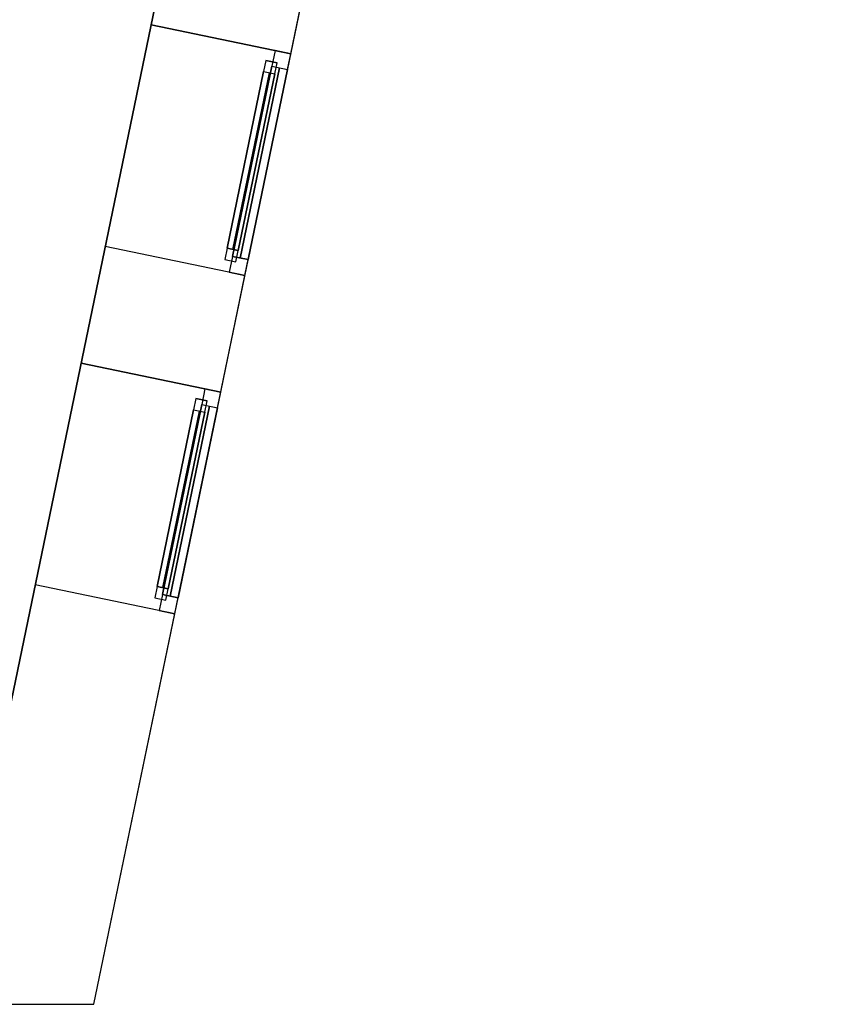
# Model space of a CAD drawing. Header units: metres. Extents: x 397.7 to 427.5, y 12.7 to 28.4.
# Tile 117 of 121: x 424 to 427.5, y 12.8 to 17.1. Entities that reach past the tile are written whole.
import ezdxf

# ---------------------------------------------------------------- set-up
doc = ezdxf.new("R2010")
doc.units = ezdxf.units.M
doc.layers.add('01_CARPINTERIA', color=5, linetype='Continuous', lineweight=25, true_color=0x0000ff)
doc.layers.add('01_SUELOS', color=7, linetype='Continuous', lineweight=25, true_color=0x007f00)
for name, color, linetype, lineweight in [('A-GENM-____-OTLN', 7, 'Continuous', 18), ('A-WALL-____-MCUT', 7, 'Continuous', 25), ('A-WALL-____-OTLN', 7, 'Continuous', 25)]:
    doc.layers.add(name, color=color, linetype=linetype, lineweight=lineweight)

# ---------------------------------------------------------------- blocks, each defined once
blk = doc.blocks.new('Family - Façana sur-est P4-153955-07_ELEC_P4')
at = {"layer": 'A-WALL-____-MCUT', "color": 253, "true_color": 0xaaaaaa}
for p, q in [((1.7331, 0.62), (-0.1285, 0.62)), ((-0.1285, 0.62), (0, 0)), ((1.7331, 0), (1.7331, 0.62)), ((2.7167, 0.62), (2.7167, 0)), ((3.234, 0.62), (2.7167, 0.62)), ((3.234, 0), (3.234, 0.62)), ((4.2175, 0.62), (4.2175, 0)), ((5.8808, 0.62), (4.2175, 0.62)), ((0, 0), (1.7331, 0)), ((2.7167, 0), (3.234, 0)), ((4.2175, 0), (5.8808, 0))]:
    blk.add_line(p, q, dxfattribs=at)
at = {"layer": 'A-WALL-____-OTLN', "color": 253, "true_color": 0xaaaaaa}
for p, q in [((15.5861, 0.62), (-0.1285, 0.62)), ((-0.1285, 0.62), (0, 0)), ((1.7331, 0), (1.7331, 0.62)), ((2.7167, 0.62), (1.7331, 0.62)), ((2.7167, 0), (2.7167, 0.62)), ((3.234, 0), (3.234, 0.62)), ((4.2175, 0.62), (3.234, 0.62)), ((4.2175, 0), (4.2175, 0.62)), ((0, 0), (15.7146, 0)), ((1.7331, 0), (2.7167, 0)), ((3.234, 0), (4.2175, 0))]:
    blk.add_line(p, q, dxfattribs=at)
at = {"layer": 'A-WALL-____-OTLN', "color": 253, "lineweight": 18, "true_color": 0xaaaaaa}
blk.add_line((0, 0), (15.7146, 0), dxfattribs=at)
blk = doc.blocks.new('Family - Vano finestra P4-153957-07_ELEC_P4')
at = {"layer": 'A-GENM-____-OTLN', "color": 253, "true_color": 0xaaaaaa}
for p, q in [((424.2348, 15.6266), (424.0353, 14.6635)), ((424.0353, 14.6635), (424.2348, 15.6266)), ((424.8419, 15.5008), (424.2348, 15.6266)), ((424.2348, 15.6266), (424.8419, 15.5008)), ((424.6424, 14.5377), (424.8419, 15.5008)), ((424.8419, 15.5008), (424.6424, 14.5377)), ((424.0353, 14.6635), (424.6424, 14.5377)), ((424.0353, 14.6635), (424.6424, 14.5377))]:
    blk.add_line(p, q, dxfattribs=at)
blk = doc.blocks.new('Family - Vano finestra P4-153961-07_ELEC_P4')
at = {"layer": 'A-GENM-____-OTLN', "color": 253, "true_color": 0xaaaaaa}
for p, q in [((424.5394, 17.0962), (424.3398, 16.1331)), ((424.3398, 16.1331), (424.5394, 17.0962)), ((425.1465, 16.9703), (424.5394, 17.0962)), ((424.5394, 17.0962), (425.1465, 16.9703)), ((424.9469, 16.0073), (425.1465, 16.9703)), ((425.1465, 16.9703), (424.9469, 16.0073)), ((424.3398, 16.1331), (424.9469, 16.0073)), ((424.3398, 16.1331), (424.9469, 16.0073))]:
    blk.add_line(p, q, dxfattribs=at)
blk = doc.blocks.new('Forma directa - LONDR55-XX_ZZ-ARQ-CAA-M3D-Londres55-153871-07_ELEC_P4')
at = {"layer": '01_CARPINTERIA', "color": 161, "true_color": 0xaaaaff}
for p, q in [((0.1, 0.1), (0.05, 0.1)), ((0.05, 0.1), (0.05, 0.05)), ((0.1, 0.1), (0.05, 0.1)), ((0.05, 0.1), (0.05, 0.05)), ((0.1, 0.1), (0.883524, 0.1)), ((0.883524, 0.1), (0.1, 0.1)), ((0.1, 0.1), (0.1, 0.05)), ((0.1, 0.05), (0.1, 0.1)), ((0.1, 0.05), (0.1, 0.1)), ((0.1, 0.1), (0.1, 0.05)), ((0.883524, 0.1), (0.883524, 0.05)), ((0.883524, 0.1), (0.883524, 0.05)), ((0.933524, 0.1), (0.883524, 0.1)), ((0.883524, 0.1), (0.883524, 0.05)), ((0.933524, 0.1), (0.883524, 0.1)), ((0.883524, 0.1), (0.883524, 0.05)), ((0.933524, 0.05), (0.933524, 0.1)), ((0.933524, 0.1), (0.933524, 0.05)), ((0.07, 0.07), (0, 0.07)), ((0, 0.07), (0, 0)), ((0.07, 0.07), (0, 0.07)), ((0, 0.07), (0, 0)), ((0.05, 0.05), (0.1, 0.05)), ((0.05, 0.05), (0.1, 0.05)), ((0.07, 0), (0.07, 0.07)), ((0.07, 0.07), (0.07, 0)), ((0.07, 0.07), (0.913524, 0.07)), ((0.913524, 0.07), (0.07, 0.07)), ((0.07, 0.07), (0.07, 0)), ((0.07, 0), (0.07, 0.07)), ((0.883524, 0.075), (0.1, 0.075)), ((0.883524, 0.075), (0.1, 0.075)), ((0.1, 0.05), (0.883524, 0.05)), ((0.883524, 0.05), (0.1, 0.05)), ((0.883524, 0.05), (0.933524, 0.05)), ((0.883524, 0.05), (0.933524, 0.05)), ((0.983524, 0.07), (0.913524, 0.07)), ((0.913524, 0.07), (0.913524, 0)), ((0.983524, 0.07), (0.913524, 0.07)), ((0.913524, 0.07), (0.913524, 0)), ((0.913524, 0.07), (0.913524, 0)), ((0.913524, 0.07), (0.913524, 0)), ((0.983524, 0), (0.983524, 0.07)), ((0.983524, 0.07), (0.983524, 0)), ((0, 0), (0.07, 0)), ((0, 0), (0.07, 0)), ((0.913524, 0.035), (0.07, 0.035)), ((0.07, 0.035), (0.913524, 0.035)), ((0.07, 0), (0.913524, 0)), ((0.913524, 0), (0.07, 0)), ((0.913524, 0), (0.983524, 0)), ((0.913524, 0), (0.983524, 0))]:
    blk.add_line(p, q, dxfattribs=at)
blk = doc.blocks.new('Forma directa - Finestra P4-154045-07_ELEC_P4')
blk.add_blockref('Forma directa - LONDR55-XX_ZZ-ARQ-CAA-M3D-Londres55-153871-07_ELEC_P4', (0, 0))
blk = doc.blocks.new('Forma directa - Finestra P4-154342-07_ELEC_P4')
blk.add_blockref('Forma directa - LONDR55-XX_ZZ-ARQ-CAA-M3D-Londres55-153871-07_ELEC_P4', (0, 0))
blk = doc.blocks.new('Family - LONDR55-XX_ZZ-ARQ-CAA-M3D-Londres55-154484-07_ELEC_P4')
at = {"layer": '01_SUELOS', "color": 9, "true_color": 0xaad4aa}
for p, q in [((25.4182, 0), (28.518, 14.9576)), ((28.518, 14.9576), (25.4182, 0))]:
    blk.add_line(p, q, dxfattribs=at)
blk = doc.blocks.new('LONDR55-XX_ZZ-ARQ-CAA-M3D-Londres55_ifc-1-07_ELEC_P4')
at = {"layer": '01_CARPINTERIA', "color": 253, "lineweight": 18, "true_color": 0xaaaaaa}
for name, p, rotation in [('Forma directa - Finestra P4-154342-07_ELEC_P4', (424.9469, 16.0073), 78.29179146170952), ('Forma directa - Finestra P4-154045-07_ELEC_P4', (424.6424, 14.5377), 78.29179146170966)]:
    blk.add_blockref(name, p, dxfattribs=dict(at, rotation=rotation))
at = {"layer": '01_SUELOS', "color": 253, "lineweight": 18, "true_color": 0xaaaaaa}
blk.add_blockref('Family - LONDR55-XX_ZZ-ARQ-CAA-M3D-Londres55-154484-07_ELEC_P4', (398.2952, 13.1106), dxfattribs=at)
at = {"layer": 'A-GENM-____-OTLN', "color": 253, "lineweight": 18, "true_color": 0xaaaaaa}
for name in ['Family - Vano finestra P4-153961-07_ELEC_P4', 'Family - Vano finestra P4-153957-07_ELEC_P4']:
    blk.add_blockref(name, (0, 0), dxfattribs=at)
at = {"layer": 'A-WALL-____-OTLN', "color": 253, "lineweight": 18, "true_color": 0xaaaaaa, "rotation": 78.29179146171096}
blk.add_blockref('Family - Façana sur-est P4-153955-07_ELEC_P4', (424.2907, 12.8406), dxfattribs=at)

msp = doc.modelspace()

# ---------------------------------------------------------------- block references
at = {"lineweight": 5}
msp.add_blockref('LONDR55-XX_ZZ-ARQ-CAA-M3D-Londres55_ifc-1-07_ELEC_P4', (0, 0), dxfattribs=at)

doc.saveas('drawing.dxf')
